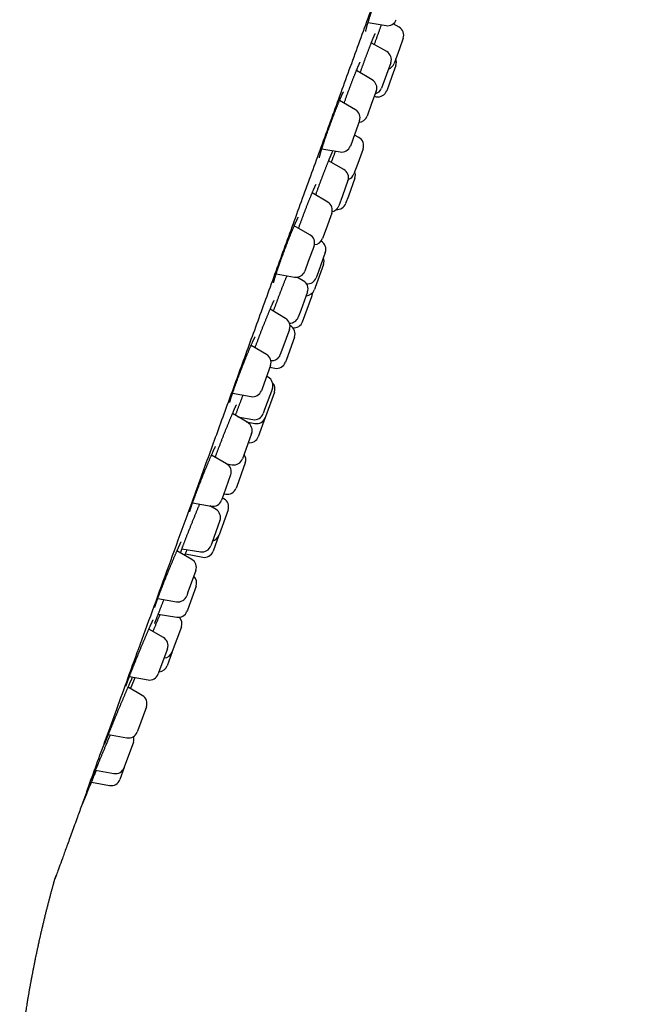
# Model space of a CAD drawing. Header units: millimetres. Extents: x 8 to 459, y 12 to 878.
# Tile 180 of 181: x 425 to 458, y 774 to 828. Entities that reach past the tile are written whole.
import ezdxf

# ---------------------------------------------------------------- set-up
doc = ezdxf.new("R2010")
doc.units = ezdxf.units.MM

msp = doc.modelspace()

# ---------------------------------------------------------------- linework, layer by layer
at = {"color": 7, "linetype": 'Continuous', "lineweight": 30}
for p, q in [((444.312, 827.791), (445.291, 827.618)), ((445.995, 827.536), (445.678, 827.711)), ((446.224, 826.927), (446.018, 826.36)), ((445.323, 826.203), (444.484, 826.673)), ((446.018, 826.36), (445.724, 825.554)), ((445.548, 825.595), (445.315, 824.956)), ((445.823, 825.445), (445.609, 824.856)), ((444.542, 824.661), (443.677, 825.178)), ((445.315, 824.956), (445.048, 824.223)), ((445.609, 824.856), (445.323, 824.072)), ((444.755, 824.061), (444.506, 823.375)), ((444.65, 823.773), (444.758, 823.752)), ((443.627, 823.046), (442.76, 823.547)), ((444.506, 823.375), (444.256, 822.688)), ((443.847, 822.442), (443.585, 821.723)), ((443.585, 821.723), (443.347, 821.07)), ((443.81, 821.531), (443.564, 821.666)), ((441.798, 820.923), (442.791, 820.748)), ((444.038, 820.922), (443.745, 820.116)), ((442.99, 819.794), (442.162, 820.258)), ((443.745, 820.116), (443.539, 819.549)), ((443.215, 819.187), (442.915, 818.361)), ((443.591, 819.313), (443.237, 818.341)), ((442.122, 818.012), (441.269, 818.521)), ((442.915, 818.361), (442.716, 817.814)), ((443.237, 818.341), (443.091, 817.94)), ((442.335, 817.412), (442.03, 816.573)), ((441.149, 816.238), (440.295, 816.732)), ((442.03, 816.573), (441.836, 816.039)), ((441.369, 815.634), (441.06, 814.786)), ((441.756, 815.888), (441.751, 815.891)), ((441.985, 815.279), (441.61, 814.25)), ((441.06, 814.786), (440.869, 814.262)), ((441.887, 814.631), (441.427, 813.367)), ((439.31, 814.117), (440.313, 813.94)), ((441.61, 814.25), (441.485, 813.906)), ((440.787, 813.742), (440.443, 813.935)), ((441.013, 813.135), (440.648, 812.132)), ((441.427, 813.367), (441.387, 813.258)), ((440.752, 811.513), (441.252, 812.885)), ((439.823, 811.696), (438.984, 812.197)), ((440.648, 812.132), (440.513, 811.762)), ((440.082, 811.288), (440.066, 811.297)), ((440.036, 811.096), (439.678, 810.112)), ((438.784, 809.739), (437.944, 810.224)), ((440.31, 810.679), (439.869, 809.467)), ((439.678, 810.112), (439.537, 809.723)), ((439.869, 809.467), (439.811, 809.306)), ((439.003, 809.135), (438.65, 808.163)), ((438.969, 809.041), (439.244, 808.987)), ((438.65, 808.163), (438.504, 807.762)), ((438.877, 808.494), (438.788, 808.544)), ((436.936, 807.619), (437.947, 807.441)), ((439.103, 807.887), (438.682, 806.732)), ((439.218, 807.677), (438.733, 806.345)), ((437.761, 806.03), (436.937, 806.522)), ((438.682, 806.732), (438.603, 806.514)), ((437.229, 806.348), (438.04, 806.194)), ((437.682, 806.077), (438.151, 805.984)), ((438.718, 806.304), (438.338, 805.261)), ((438.733, 806.345), (438.718, 806.304)), ((437.974, 805.43), (437.569, 804.316)), ((436.616, 803.782), (435.791, 804.258)), ((437.627, 803.833), (437.164, 802.56)), ((437.569, 804.316), (437.474, 804.057)), ((436.611, 803.785), (436.925, 803.734)), ((436.835, 803.178), (436.441, 802.094)), ((437.164, 802.56), (437.127, 802.461)), ((434.764, 801.663), (435.779, 801.484)), ((436.441, 802.094), (436.336, 801.806)), ((436.47, 801.881), (436.381, 801.931)), ((436.464, 802.159), (436.565, 802.14)), ((436.038, 801.299), (435.706, 801.497)), ((436.696, 801.274), (436.205, 799.927)), ((436.252, 800.698), (435.807, 799.475)), ((436.196, 799.901), (435.878, 799.027)), ((436.205, 799.927), (436.196, 799.901)), ((434.724, 798.584), (433.915, 799.051)), ((434.186, 799.167), (435.203, 799.003)), ((435.807, 799.475), (435.752, 799.325)), ((434.375, 798.884), (435.315, 798.707)), ((434.943, 797.98), (434.513, 796.797)), ((434.956, 797.138), (434.481, 795.833)), ((432.87, 796.465), (433.887, 796.286)), ((434.513, 796.797), (434.444, 796.608)), ((434.481, 795.833), (434.457, 795.765)), ((432.894, 795.606), (433.907, 795.443)), ((433.176, 794.333), (432.383, 794.79)), ((434.152, 794.928), (433.658, 793.573)), ((433.396, 793.729), (432.936, 792.465)), ((433.652, 793.555), (433.379, 792.806)), ((433.658, 793.573), (433.652, 793.555)), ((431.325, 792.213), (432.34, 792.035)), ((432.936, 792.465), (432.896, 792.356)), ((432.029, 791.181), (431.252, 791.63)), ((432.249, 790.577), (431.767, 789.253)), ((430.184, 789.061), (431.193, 788.883)), ((431.767, 789.253), (431.749, 789.204)), ((431.544, 788.639), (431.048, 787.279)), ((431.044, 787.267), (430.806, 786.613)), ((431.048, 787.279), (431.044, 787.267)), ((429.488, 787.121), (430.487, 786.945)), ((429.262, 786.465), (430.249, 786.291))]:
    msp.add_line(p, q, dxfattribs=at)
at = {"color": 7, "linetype": 'Continuous', "lineweight": 30, "flags": 128}
for points in [[(431.387, 791.552), (431.478, 791.771), (431.606, 792.081)], [(428.732, 785.206), (428.802, 785.371), (429.02, 785.887)]]:
    msp.add_lwpolyline(points, dxfattribs=at)
at = {"color": 7, "linetype": 'Continuous', "lineweight": 30}
for centre, start, end in [((445.378, 828.111), 260, 340), ((445.754, 827.098), 340, 61.1838), ((445.078, 825.766), 340, 60.7254), ((445.353, 825.616), 340, 22.2686), ((445.255, 825.725), 289.7918, 340), ((444.286, 824.232), 340, 59.1557), ((444.578, 824.394), 284.0558, 340), ((444.853, 824.243), 258.9814, 340), ((443.377, 822.613), 340, 60), ((443.786, 822.859), 273.5782, 340), ((443.569, 821.093), 340, 61.1838), ((442.877, 821.241), 260, 340), ((442.746, 819.358), 340, 60.7254), ((443.069, 819.72), 289.1959, 340), ((443.121, 819.484), 340, 22.2686), ((441.865, 817.583), 340, 59.1557), ((442.246, 817.985), 282.9587, 340), ((442.622, 818.111), 265.1502, 340), ((440.899, 815.805), 340, 60), ((441.366, 816.21), 272.8007, 340), ((441.515, 815.45), 340, 61.1838), ((441.417, 814.802), 340, 22.2686), ((440.4, 814.433), 260, 340), ((440.543, 813.306), 340, 60.7254), ((441.015, 814.077), 263.7267, 340), ((440.918, 813.429), 272.3337, 340), ((440.782, 813.056), 340, 3.3554), ((439.566, 811.267), 340, 59.1557), ((440.043, 811.933), 269.4275, 340), ((439.841, 810.85), 340, 61.1838), ((440.282, 811.684), 261.4623, 340), ((438.534, 809.306), 340, 60), ((439.067, 809.894), 265.2437, 340), ((439.341, 809.477), 258.8162, 340), ((438.633, 808.058), 340, 60.7254), ((438.748, 807.848), 340, 42.5449), ((438.034, 807.933), 260, 340), ((438.133, 806.685), 259.2746, 340), ((437.504, 805.601), 340, 59.1557), ((438.248, 806.475), 258.8162, 340), ((437.869, 805.432), 261.537, 340), ((437.005, 804.228), 260.8443, 340), ((437.157, 804.004), 340, 35.9442), ((436.366, 803.349), 340, 60), ((436.658, 802.632), 259.2746, 340), ((435.866, 801.977), 260, 340), ((436.226, 801.445), 340, 60.7254), ((435.782, 800.869), 340, 59.1557), ((435.726, 800.072), 284.0558, 340), ((435.282, 799.496), 260.8443, 340), ((435.408, 799.198), 259.2746, 340), ((434.474, 798.151), 340, 60), ((434.486, 797.309), 340, 46.4218), ((433.974, 796.779), 260, 340), ((433.987, 795.936), 260.8443, 340), ((433.682, 795.099), 340, 42.9988), ((432.926, 793.9), 340, 60), ((433.182, 793.726), 273.5782, 340), ((432.91, 792.977), 273.5782, 340), ((432.427, 792.527), 260, 340), ((431.779, 790.748), 340, 60), ((431.279, 789.375), 260, 340), ((431.074, 788.81), 340, 16.9551), ((430.574, 787.438), 260, 340), ((430.336, 786.784), 260, 340)]:
    msp.add_arc(centre, 0.5, start, end, dxfattribs=at)
for points, knots in [([(442.842, 823.98), (443.184, 824.92), (443.865, 826.791), (444.88, 829.578), (445.881, 832.329), (446.869, 835.044), (447.844, 837.722), (448.802, 840.353), (449.734, 842.916), (450.634, 845.387), (451.496, 847.755), (452.32, 850.021), (453.107, 852.183), (453.854, 854.233), (454.554, 856.158), (455.202, 857.937), (455.793, 859.562), (456.328, 861.033), (456.808, 862.35), (457.229, 863.508), (457.591, 864.501), (457.888, 865.317), (458.118, 865.951), (458.285, 866.408), (458.377, 866.662), (458.415, 866.765), (458.404, 866.735), (458.404, 866.735)], [0, 0, 0, 0, 0.0419669, 0.0835722, 0.1249949, 0.1664166, 0.2080188, 0.2499807, 0.29195, 0.3335568, 0.37498, 0.4164011, 0.4580018, 0.4999611, 0.5419305, 0.5835372, 0.6249604, 0.6663816, 0.7079822, 0.7499415, 0.7919109, 0.8335176, 0.8749409, 0.916362, 0.9579627, 0.999922, 1, 1, 1, 1]), ([(444.181, 827.298), (444.181, 827.298), (444.181, 827.298), (444.181, 827.299), (444.182, 827.304), (444.183, 827.312), (444.185, 827.324), (444.188, 827.339), (444.193, 827.359), (444.198, 827.383), (444.205, 827.41), (444.212, 827.442), (444.222, 827.477), (444.232, 827.515), (444.243, 827.556), (444.256, 827.601), (444.27, 827.649), (444.285, 827.699), (444.301, 827.753), (444.318, 827.809), (444.336, 827.867), (444.355, 827.929), (444.375, 827.992), (444.395, 828.057), (444.417, 828.124), (444.439, 828.193), (444.462, 828.264), (444.486, 828.336), (444.511, 828.409), (444.536, 828.484), (444.562, 828.56), (444.588, 828.637), (444.615, 828.715), (444.642, 828.794), (444.669, 828.873), (444.697, 828.952), (444.725, 829.032), (444.754, 829.112), (444.782, 829.192), (444.811, 829.271), (444.84, 829.351), (444.868, 829.429), (444.897, 829.507), (444.925, 829.584), (444.954, 829.661), (444.982, 829.736), (445.01, 829.81), (445.037, 829.883), (445.065, 829.954), (445.091, 830.024), (445.118, 830.092), (445.143, 830.158), (445.169, 830.222), (445.193, 830.283), (445.217, 830.343), (445.24, 830.4), (445.263, 830.454), (445.284, 830.506), (445.305, 830.556), (445.325, 830.602), (445.344, 830.646), (445.361, 830.686), (445.378, 830.723), (445.393, 830.756), (445.407, 830.786), (445.42, 830.812), (445.431, 830.835), (445.44, 830.853), (445.448, 830.867), (445.453, 830.876), (445.457, 830.883), (445.459, 830.886), (445.459, 830.886), (445.459, 830.886)], [0, 0, 0, 0, 0.000014, 0.008303, 0.017541, 0.027745, 0.038882, 0.050869, 0.063588, 0.076904, 0.090686, 0.104819, 0.1192, 0.133749, 0.148343, 0.16322, 0.178189, 0.193235, 0.208346, 0.223513, 0.23873, 0.253996, 0.269308, 0.2846, 0.299891, 0.315185, 0.330486, 0.345796, 0.361121, 0.376465, 0.391831, 0.407226, 0.422633, 0.437978, 0.453335, 0.46871, 0.484099, 0.499498, 0.514901, 0.530302, 0.545699, 0.561078, 0.576414, 0.591758, 0.607116, 0.622484, 0.637856, 0.653226, 0.668591, 0.683944, 0.699278, 0.714573, 0.729873, 0.745149, 0.760405, 0.775641, 0.790857, 0.806055, 0.821231, 0.836383, 0.851459, 0.866374, 0.881183, 0.895859, 0.910366, 0.924655, 0.938654, 0.95227, 0.964068, 0.975161, 0.985258, 0.994599, 1, 1, 1, 1]), ([(444.648, 826.581), (444.649, 826.582), (444.658, 826.609), (444.678, 826.664), (444.707, 826.744), (444.735, 826.823), (444.764, 826.903), (444.79, 826.973), (444.811, 827.031), (444.831, 827.088), (444.855, 827.153), (444.884, 827.23), (444.911, 827.306), (444.939, 827.381), (444.966, 827.455), (444.993, 827.527), (445.019, 827.596), (445.035, 827.641), (445.043, 827.662)], [0, 0, 0, 0, 0.002663, 0.073359, 0.144074, 0.214836, 0.285669, 0.356607, 0.402678, 0.44, 0.51074, 0.58135, 0.651904, 0.722435, 0.792973, 0.863549, 0.934181, 1, 1, 1, 1]), ([(443.882, 825.056), (443.882, 825.057), (443.892, 825.085), (443.912, 825.139), (443.94, 825.219), (443.969, 825.299), (443.997, 825.379), (444.023, 825.449), (444.044, 825.507), (444.065, 825.565), (444.089, 825.631), (444.118, 825.71), (444.147, 825.788), (444.176, 825.865), (444.204, 825.941), (444.232, 826.017), (444.26, 826.091), (444.287, 826.164), (444.314, 826.235), (444.341, 826.305), (444.367, 826.372), (444.392, 826.438), (444.417, 826.503), (444.441, 826.565), (444.465, 826.625), (444.487, 826.682), (444.509, 826.737), (444.53, 826.789), (444.55, 826.838), (444.569, 826.885), (444.587, 826.928), (444.604, 826.969), (444.62, 827.007), (444.635, 827.042), (444.648, 827.073), (444.661, 827.1), (444.671, 827.124), (444.681, 827.143), (444.688, 827.158), (444.693, 827.169), (444.697, 827.176), (444.699, 827.18), (444.699, 827.18), (444.699, 827.18)], [0, 0, 0, 0, 0.001645, 0.02852, 0.055404, 0.082307, 0.109239, 0.136212, 0.153629, 0.16782, 0.19472, 0.221572, 0.248403, 0.275227, 0.302054, 0.328896, 0.35576, 0.382657, 0.409595, 0.436402, 0.463122, 0.489925, 0.516782, 0.543662, 0.570522, 0.597325, 0.624035, 0.650615, 0.677059, 0.703384, 0.729845, 0.75633, 0.782739, 0.808976, 0.834933, 0.860474, 0.885433, 0.909608, 0.933066, 0.953158, 0.971709, 0.988462, 1, 1, 1, 1]), ([(443.009, 823.403), (443.017, 823.425), (443.034, 823.473), (443.061, 823.548), (443.089, 823.627), (443.117, 823.707), (443.146, 823.787), (443.175, 823.866), (443.204, 823.946), (443.233, 824.025), (443.262, 824.104), (443.292, 824.182), (443.321, 824.26), (443.35, 824.338), (443.378, 824.414), (443.407, 824.489), (443.435, 824.563), (443.463, 824.635), (443.49, 824.706), (443.517, 824.776), (443.543, 824.843), (443.569, 824.909), (443.595, 824.973), (443.619, 825.034), (443.643, 825.094), (443.666, 825.151), (443.689, 825.205), (443.71, 825.257), (443.731, 825.306), (443.75, 825.352), (443.769, 825.396), (443.786, 825.436), (443.802, 825.473), (443.818, 825.506), (443.831, 825.536), (443.844, 825.563), (443.855, 825.585), (443.864, 825.604), (443.872, 825.618), (443.877, 825.628), (443.88, 825.634), (443.882, 825.637), (443.882, 825.637), (443.882, 825.637)], [0, 0, 0, 0, 0.022314, 0.04828, 0.074262, 0.10025, 0.126235, 0.152212, 0.178125, 0.204011, 0.229927, 0.255868, 0.281826, 0.307794, 0.333761, 0.35972, 0.385663, 0.411557, 0.437456, 0.463337, 0.489197, 0.51504, 0.540875, 0.566706, 0.592539, 0.618379, 0.644206, 0.669858, 0.695413, 0.720889, 0.746273, 0.771545, 0.796677, 0.821628, 0.846339, 0.87073, 0.894282, 0.917447, 0.939843, 0.958691, 0.97605, 0.991756, 1, 1, 1, 1]), ([(429.004, 785.961), (429.157, 786.379), (429.462, 787.218), (429.986, 788.658), (430.555, 790.221), (431.171, 791.914), (431.844, 793.762), (432.574, 795.767), (433.362, 797.932), (434.191, 800.212), (435.058, 802.592), (435.956, 805.061), (436.883, 807.607), (437.835, 810.223), (438.811, 812.903), (439.805, 815.634), (440.811, 818.4), (441.825, 821.186), (442.503, 823.049), (442.842, 823.98)], [0, 0, 0, 0, 0.056574, 0.113415, 0.17016, 0.226689, 0.283221, 0.342868, 0.402514, 0.462416, 0.522329, 0.581975, 0.64161, 0.701258, 0.760904, 0.820805, 0.880718, 0.940364, 1, 1, 1, 1]), ([(441.664, 820.434), (441.664, 820.434), (441.664, 820.434), (441.664, 820.437), (441.665, 820.443), (441.667, 820.453), (441.67, 820.467), (441.673, 820.485), (441.678, 820.507), (441.685, 820.533), (441.692, 820.562), (441.701, 820.595), (441.711, 820.632), (441.722, 820.672), (441.735, 820.715), (441.749, 820.762), (441.764, 820.811), (441.78, 820.864), (441.797, 820.918), (441.815, 820.976), (441.834, 821.035), (441.854, 821.097), (441.875, 821.161), (441.897, 821.227), (441.919, 821.295), (441.943, 821.365), (441.967, 821.436), (441.992, 821.509), (442.017, 821.583), (442.044, 821.659), (442.07, 821.735), (442.098, 821.812), (442.125, 821.89), (442.153, 821.969), (442.182, 822.048), (442.211, 822.127), (442.24, 822.207), (442.269, 822.286), (442.298, 822.366), (442.327, 822.445), (442.357, 822.523), (442.386, 822.602), (442.415, 822.679), (442.445, 822.756), (442.474, 822.831), (442.502, 822.905), (442.531, 822.979), (442.559, 823.05), (442.586, 823.12), (442.613, 823.188), (442.64, 823.255), (442.666, 823.32), (442.692, 823.382), (442.716, 823.442), (442.741, 823.501), (442.764, 823.556), (442.786, 823.609), (442.808, 823.659), (442.828, 823.706), (442.848, 823.751), (442.866, 823.792), (442.884, 823.83), (442.9, 823.865), (442.915, 823.896), (442.929, 823.924), (442.941, 823.948), (442.951, 823.968), (442.96, 823.984), (442.966, 823.995), (442.971, 824.003), (442.973, 824.007), (442.974, 824.009), (442.974, 824.008), (442.974, 824.008)], [0, 0, 0, 0, 0.004518, 0.013455, 0.023332, 0.034125, 0.045762, 0.058127, 0.071004, 0.084537, 0.098459, 0.112689, 0.127159, 0.141817, 0.156625, 0.171557, 0.186592, 0.201714, 0.216842, 0.232011, 0.247202, 0.262414, 0.27765, 0.292911, 0.308201, 0.323522, 0.338878, 0.354249, 0.369565, 0.384898, 0.400253, 0.415626, 0.431011, 0.446403, 0.461798, 0.477189, 0.492564, 0.507898, 0.523246, 0.53861, 0.553986, 0.569371, 0.584758, 0.600143, 0.615522, 0.630886, 0.646214, 0.661558, 0.676888, 0.692208, 0.707521, 0.722831, 0.738141, 0.753454, 0.768773, 0.784033, 0.799203, 0.814332, 0.829414, 0.844442, 0.859404, 0.874283, 0.889056, 0.903691, 0.918136, 0.932146, 0.945931, 0.959294, 0.97069, 0.98129, 0.990993, 0.999757, 1, 1, 1, 1]), ([(441.46, 818.407), (441.464, 818.416), (441.476, 818.451), (441.498, 818.512), (441.522, 818.577), (441.546, 818.643), (441.57, 818.709), (441.599, 818.788), (441.628, 818.867), (441.657, 818.947), (441.687, 819.026), (441.717, 819.105), (441.746, 819.185), (441.776, 819.263), (441.805, 819.342), (441.835, 819.419), (441.864, 819.495), (441.893, 819.571), (441.921, 819.645), (441.95, 819.719), (441.977, 819.791), (442.005, 819.861), (442.032, 819.93), (442.058, 819.996), (442.083, 820.061), (442.108, 820.123), (442.132, 820.184), (442.156, 820.242), (442.179, 820.298), (442.201, 820.352), (442.221, 820.403), (442.241, 820.451), (442.26, 820.495), (442.278, 820.537), (442.294, 820.576), (442.31, 820.611), (442.324, 820.644), (442.338, 820.673), (442.349, 820.699), (442.359, 820.72), (442.368, 820.737), (442.374, 820.75), (442.379, 820.759), (442.381, 820.764), (442.383, 820.766), (442.382, 820.765), (442.382, 820.765)], [0, 0, 0, 0, 0.0090629, 0.0339285, 0.0585591, 0.071657, 0.0964853, 0.1212725, 0.1460446, 0.1708132, 0.1955893, 0.2203818, 0.2451995, 0.2700524, 0.2949481, 0.319746, 0.3444522, 0.3692442, 0.3940969, 0.4189834, 0.4438723, 0.4687284, 0.4935225, 0.5182265, 0.5428441, 0.5673779, 0.5920672, 0.6168478, 0.6416702, 0.6664704, 0.6911852, 0.7157566, 0.7401246, 0.7642529, 0.7883325, 0.8124773, 0.8365495, 0.8604389, 0.8840077, 0.9070801, 0.929429, 0.9483877, 0.965869, 0.9820997, 0.9965646, 1, 1, 1, 1]), ([(442.315, 820.173), (442.315, 820.174), (442.325, 820.2), (442.344, 820.253), (442.368, 820.319), (442.387, 820.373), (442.407, 820.428), (442.432, 820.494), (442.461, 820.574), (442.49, 820.653), (442.517, 820.726), (442.534, 820.772), (442.541, 820.792)], [0, 0, 0, 0, 0.004102, 0.13163, 0.259374, 0.328963, 0.396181, 0.523607, 0.650817, 0.777944, 0.905049, 1, 1, 1, 1]), ([(440.53, 816.596), (440.535, 816.61), (440.549, 816.65), (440.572, 816.715), (440.601, 816.792), (440.629, 816.87), (440.658, 816.949), (440.687, 817.027), (440.716, 817.107), (440.746, 817.186), (440.775, 817.266), (440.805, 817.345), (440.835, 817.424), (440.865, 817.502), (440.895, 817.58), (440.924, 817.657), (440.954, 817.734), (440.983, 817.809), (441.012, 817.883), (441.041, 817.956), (441.069, 818.027), (441.096, 818.097), (441.124, 818.165), (441.15, 818.232), (441.176, 818.296), (441.202, 818.358), (441.226, 818.418), (441.25, 818.476), (441.273, 818.531), (441.295, 818.583), (441.317, 818.633), (441.337, 818.681), (441.356, 818.725), (441.374, 818.766), (441.391, 818.804), (441.407, 818.839), (441.422, 818.87), (441.435, 818.898), (441.447, 818.922), (441.457, 818.943), (441.465, 818.958), (441.471, 818.97), (441.476, 818.977), (441.478, 818.981), (441.479, 818.982), (441.479, 818.982)], [0, 0, 0, 0, 0.013931, 0.038584, 0.063235, 0.087834, 0.112402, 0.137003, 0.161632, 0.186283, 0.210948, 0.235619, 0.260288, 0.284948, 0.309572, 0.334185, 0.358807, 0.383416, 0.40802, 0.432626, 0.457241, 0.481873, 0.506528, 0.531195, 0.555741, 0.58023, 0.60469, 0.629125, 0.653534, 0.677914, 0.702263, 0.726571, 0.750826, 0.774797, 0.79869, 0.822499, 0.846143, 0.869519, 0.892494, 0.914895, 0.936504, 0.954684, 0.971163, 0.986601, 1, 1, 1, 1]), ([(439.169, 813.628), (439.169, 813.628), (439.169, 813.628), (439.17, 813.633), (439.171, 813.64), (439.173, 813.651), (439.177, 813.666), (439.181, 813.685), (439.187, 813.708), (439.194, 813.735), (439.202, 813.765), (439.211, 813.799), (439.222, 813.837), (439.234, 813.878), (439.248, 813.922), (439.262, 813.969), (439.278, 814.019), (439.295, 814.071), (439.313, 814.127), (439.331, 814.184), (439.351, 814.244), (439.372, 814.307), (439.394, 814.371), (439.417, 814.438), (439.441, 814.506), (439.465, 814.576), (439.49, 814.647), (439.516, 814.72), (439.542, 814.795), (439.569, 814.87), (439.597, 814.946), (439.625, 815.024), (439.654, 815.102), (439.682, 815.18), (439.712, 815.259), (439.741, 815.338), (439.771, 815.417), (439.801, 815.496), (439.831, 815.576), (439.861, 815.654), (439.891, 815.733), (439.921, 815.81), (439.951, 815.887), (439.981, 815.963), (440.01, 816.038), (440.04, 816.112), (440.069, 816.185), (440.097, 816.256), (440.125, 816.325), (440.153, 816.393), (440.18, 816.459), (440.207, 816.523), (440.232, 816.585), (440.257, 816.644), (440.282, 816.701), (440.305, 816.756), (440.328, 816.808), (440.35, 816.857), (440.37, 816.904), (440.39, 816.947), (440.409, 816.988), (440.426, 817.025), (440.442, 817.059), (440.457, 817.089), (440.471, 817.116), (440.483, 817.14), (440.492, 817.158), (440.5, 817.173), (440.506, 817.183), (440.51, 817.19), (440.513, 817.194), (440.513, 817.194), (440.513, 817.194)], [0, 0, 0, 0, 0.006931, 0.016091, 0.02619, 0.037198, 0.049036, 0.061595, 0.074756, 0.088401, 0.102432, 0.116767, 0.131343, 0.146051, 0.160894, 0.175821, 0.190819, 0.205878, 0.220992, 0.236156, 0.251371, 0.266634, 0.281934, 0.297199, 0.312474, 0.32778, 0.343111, 0.358461, 0.373824, 0.389195, 0.404569, 0.419937, 0.435263, 0.450595, 0.465946, 0.481314, 0.496694, 0.512082, 0.527472, 0.542859, 0.558239, 0.573584, 0.588951, 0.604307, 0.619656, 0.635004, 0.650355, 0.665712, 0.681081, 0.696465, 0.711831, 0.727115, 0.742378, 0.757622, 0.772849, 0.788057, 0.803243, 0.818403, 0.83353, 0.848612, 0.863476, 0.878326, 0.893098, 0.907737, 0.922173, 0.936316, 0.950055, 0.961913, 0.97302, 0.98317, 0.992708, 1, 1, 1, 1]), ([(439.161, 812.091), (439.17, 812.115), (439.187, 812.162), (439.214, 812.235), (439.241, 812.31), (439.269, 812.385), (439.298, 812.462), (439.327, 812.539), (439.356, 812.618), (439.386, 812.696), (439.416, 812.776), (439.446, 812.855), (439.476, 812.934), (439.506, 813.013), (439.536, 813.093), (439.567, 813.172), (439.597, 813.25), (439.627, 813.328), (439.657, 813.405), (439.686, 813.481), (439.715, 813.555), (439.744, 813.628), (439.773, 813.7), (439.801, 813.771), (439.828, 813.841), (439.856, 813.909), (439.879, 813.966), (439.892, 814), (439.898, 814.013)], [0, 0, 0, 0, 0.03826, 0.077248, 0.116219, 0.155191, 0.194182, 0.233202, 0.272268, 0.311395, 0.350595, 0.389668, 0.428579, 0.467633, 0.50679, 0.54601, 0.585248, 0.624446, 0.663561, 0.702549, 0.741421, 0.78017, 0.819166, 0.858332, 0.897598, 0.936884, 0.97609, 1, 1, 1, 1]), ([(438.164, 810.097), (438.165, 810.099), (438.174, 810.126), (438.193, 810.177), (438.22, 810.251), (438.248, 810.326), (438.276, 810.403), (438.305, 810.48), (438.334, 810.558), (438.364, 810.636), (438.394, 810.715), (438.424, 810.794), (438.454, 810.873), (438.485, 810.952), (438.515, 811.031), (438.546, 811.11), (438.576, 811.188), (438.606, 811.266), (438.637, 811.343), (438.667, 811.419), (438.697, 811.494), (438.726, 811.568), (438.755, 811.641), (438.784, 811.712), (438.812, 811.781), (438.839, 811.849), (438.867, 811.915), (438.893, 811.979), (438.919, 812.041), (438.944, 812.101), (438.968, 812.158), (438.991, 812.213), (439.014, 812.265), (439.035, 812.315), (439.056, 812.362), (439.075, 812.406), (439.094, 812.447), (439.111, 812.485), (439.127, 812.52), (439.141, 812.551), (439.154, 812.579), (439.166, 812.602), (439.176, 812.623), (439.185, 812.639), (439.191, 812.65), (439.195, 812.658), (439.198, 812.662), (439.199, 812.664), (439.198, 812.663), (439.198, 812.663)], [0, 0, 0, 0, 0.002618, 0.025658, 0.048705, 0.071788, 0.0949, 0.118034, 0.141183, 0.16434, 0.187496, 0.210646, 0.233745, 0.256883, 0.280009, 0.303129, 0.326252, 0.349385, 0.372533, 0.395705, 0.418909, 0.442096, 0.465179, 0.488245, 0.511301, 0.534353, 0.557403, 0.580454, 0.603508, 0.626566, 0.649622, 0.672465, 0.695333, 0.718239, 0.74114, 0.763985, 0.786726, 0.809305, 0.831657, 0.853705, 0.875317, 0.89682, 0.917949, 0.938482, 0.955969, 0.972144, 0.986808, 0.999871, 1, 1, 1, 1]), ([(436.788, 807.128), (436.788, 807.128), (436.788, 807.128), (436.789, 807.132), (436.79, 807.139), (436.792, 807.15), (436.796, 807.165), (436.8, 807.184), (436.806, 807.207), (436.814, 807.233), (436.822, 807.263), (436.832, 807.297), (436.844, 807.334), (436.856, 807.375), (436.87, 807.419), (436.885, 807.465), (436.901, 807.515), (436.919, 807.567), (436.937, 807.622), (436.957, 807.68), (436.977, 807.739), (436.999, 807.801), (437.021, 807.865), (437.045, 807.932), (437.069, 808), (437.094, 808.069), (437.12, 808.141), (437.146, 808.213), (437.173, 808.287), (437.201, 808.362), (437.229, 808.438), (437.258, 808.515), (437.287, 808.592), (437.317, 808.671), (437.347, 808.749), (437.377, 808.828), (437.408, 808.907), (437.438, 808.986), (437.469, 809.065), (437.5, 809.144), (437.53, 809.222), (437.561, 809.299), (437.592, 809.376), (437.622, 809.452), (437.652, 809.527), (437.682, 809.601), (437.712, 809.674), (437.741, 809.745), (437.77, 809.814), (437.798, 809.882), (437.825, 809.948), (437.852, 810.012), (437.879, 810.073), (437.904, 810.133), (437.929, 810.191), (437.953, 810.245), (437.976, 810.297), (437.998, 810.347), (438.019, 810.394), (438.039, 810.438), (438.058, 810.479), (438.076, 810.517), (438.093, 810.551), (438.108, 810.582), (438.121, 810.609), (438.133, 810.633), (438.144, 810.652), (438.152, 810.668), (438.159, 810.679), (438.163, 810.686), (438.166, 810.69), (438.166, 810.691), (438.166, 810.691)], [0, 0, 0, 0, 0.0065901, 0.0156557, 0.0256873, 0.0366553, 0.0484812, 0.0610534, 0.0742115, 0.0878362, 0.1018352, 0.116103, 0.1305803, 0.1452232, 0.1599999, 0.1748882, 0.1898725, 0.2049418, 0.2200575, 0.2351492, 0.250293, 0.2654793, 0.2806997, 0.2959465, 0.3112125, 0.3264916, 0.3417778, 0.3570484, 0.3722887, 0.3875521, 0.4028377, 0.418141, 0.4334578, 0.4487833, 0.4641117, 0.4794386, 0.4947532, 0.5100408, 0.5253528, 0.5406586, 0.5559631, 0.5712711, 0.5865872, 0.6019151, 0.6172599, 0.632624, 0.6479379, 0.6632066, 0.6784661, 0.6937192, 0.7089679, 0.7242136, 0.7394571, 0.7546987, 0.7699379, 0.785159, 0.8001989, 0.8153077, 0.8304185, 0.845496, 0.8605056, 0.8754078, 0.8901562, 0.9046953, 0.9189622, 0.9329395, 0.9467222, 0.960103, 0.9714962, 0.9820643, 0.9916977, 1, 1, 1, 1]), ([(437.099, 806.425), (437.105, 806.442), (437.118, 806.479), (437.14, 806.538), (437.164, 806.602), (437.188, 806.668), (437.214, 806.736), (437.24, 806.806), (437.267, 806.877), (437.294, 806.95), (437.322, 807.024), (437.351, 807.099), (437.38, 807.175), (437.409, 807.252), (437.439, 807.33), (437.469, 807.409), (437.493, 807.471), (437.507, 807.508), (437.511, 807.517)], [0, 0, 0, 0, 0.055008, 0.120485, 0.185962, 0.251464, 0.31701, 0.382622, 0.448325, 0.514143, 0.580095, 0.645886, 0.711366, 0.777099, 0.843017, 0.909052, 0.975132, 1, 1, 1, 1]), ([(435.996, 804.14), (435.996, 804.142), (436.004, 804.164), (436.021, 804.21), (436.046, 804.277), (436.072, 804.346), (436.099, 804.417), (436.126, 804.49), (436.154, 804.563), (436.182, 804.638), (436.211, 804.714), (436.24, 804.79), (436.27, 804.868), (436.3, 804.946), (436.331, 805.024), (436.361, 805.103), (436.392, 805.182), (436.423, 805.261), (436.454, 805.34), (436.486, 805.419), (436.517, 805.498), (436.548, 805.575), (436.578, 805.652), (436.609, 805.728), (436.639, 805.803), (436.669, 805.877), (436.699, 805.95), (436.728, 806.021), (436.757, 806.091), (436.785, 806.16), (436.812, 806.226), (436.839, 806.29), (436.865, 806.353), (436.891, 806.413), (436.916, 806.472), (436.94, 806.528), (436.963, 806.581), (436.984, 806.631), (437.005, 806.679), (437.025, 806.724), (437.044, 806.766), (437.061, 806.805), (437.078, 806.841), (437.093, 806.873), (437.107, 806.903), (437.119, 806.928), (437.13, 806.95), (437.139, 806.968), (437.146, 806.981), (437.151, 806.99), (437.154, 806.995), (437.155, 806.997), (437.155, 806.997), (437.155, 806.997)], [0, 0, 0, 0, 0.001355, 0.022241, 0.043167, 0.064126, 0.085112, 0.106117, 0.127134, 0.148155, 0.169173, 0.190145, 0.21116, 0.232166, 0.253171, 0.27418, 0.295202, 0.316241, 0.337304, 0.3584, 0.37948, 0.400475, 0.421461, 0.442444, 0.463429, 0.484421, 0.505423, 0.526437, 0.547468, 0.568509, 0.589386, 0.610293, 0.631262, 0.652266, 0.673274, 0.694248, 0.715158, 0.735969, 0.756651, 0.777188, 0.797773, 0.818397, 0.838977, 0.859433, 0.87967, 0.899575, 0.919001, 0.937762, 0.955639, 0.970727, 0.984524, 0.996875, 1, 1, 1, 1]), ([(437.279, 806.317), (437.282, 806.323), (437.284, 806.329), (437.286, 806.336), (437.287, 806.337)], [0, 0, 0, 0, 0.868568, 1, 1, 1, 1]), ([(434.606, 801.168), (434.606, 801.168), (434.606, 801.167), (434.606, 801.17), (434.607, 801.176), (434.61, 801.186), (434.613, 801.2), (434.617, 801.217), (434.623, 801.238), (434.631, 801.263), (434.639, 801.292), (434.649, 801.325), (434.661, 801.361), (434.674, 801.4), (434.688, 801.442), (434.703, 801.488), (434.719, 801.536), (434.737, 801.587), (434.756, 801.641), (434.775, 801.697), (434.796, 801.756), (434.818, 801.817), (434.841, 801.88), (434.865, 801.945), (434.89, 802.012), (434.915, 802.081), (434.941, 802.151), (434.968, 802.223), (434.996, 802.296), (435.024, 802.371), (435.053, 802.446), (435.082, 802.523), (435.112, 802.6), (435.142, 802.677), (435.173, 802.756), (435.203, 802.834), (435.234, 802.913), (435.266, 802.992), (435.297, 803.071), (435.328, 803.149), (435.36, 803.228), (435.391, 803.306), (435.422, 803.383), (435.453, 803.459), (435.484, 803.534), (435.515, 803.608), (435.545, 803.681), (435.575, 803.752), (435.604, 803.822), (435.633, 803.891), (435.661, 803.958), (435.689, 804.022), (435.715, 804.085), (435.742, 804.145), (435.767, 804.204), (435.792, 804.26), (435.815, 804.314), (435.838, 804.365), (435.86, 804.413), (435.881, 804.458), (435.9, 804.5), (435.918, 804.539), (435.935, 804.575), (435.951, 804.608), (435.966, 804.637), (435.979, 804.663), (435.991, 804.685), (436, 804.703), (436.007, 804.716), (436.012, 804.725), (436.016, 804.731), (436.018, 804.733), (436.017, 804.733), (436.017, 804.733)], [0, 0, 0, 0, 0.003878, 0.012617, 0.022333, 0.033012, 0.044576, 0.056912, 0.069887, 0.083374, 0.097261, 0.11146, 0.125905, 0.140543, 0.155314, 0.170122, 0.185028, 0.200013, 0.215058, 0.23015, 0.245279, 0.260433, 0.275606, 0.290769, 0.305912, 0.321085, 0.336285, 0.351506, 0.366745, 0.381995, 0.397252, 0.41251, 0.427756, 0.442981, 0.458231, 0.473477, 0.488725, 0.503979, 0.519243, 0.534522, 0.54982, 0.565138, 0.580407, 0.59564, 0.610868, 0.626096, 0.641325, 0.656558, 0.671798, 0.687046, 0.702303, 0.717516, 0.73264, 0.747814, 0.763019, 0.778232, 0.793424, 0.80857, 0.823642, 0.838612, 0.853461, 0.868226, 0.883017, 0.89775, 0.912358, 0.926755, 0.940837, 0.954471, 0.966083, 0.97685, 0.986856, 0.995984, 1, 1, 1, 1]), ([(434.104, 798.942), (434.108, 798.953), (434.117, 798.979), (434.133, 799.022), (434.151, 799.072), (434.17, 799.124), (434.19, 799.179), (434.212, 799.237), (434.234, 799.296), (434.258, 799.358), (434.282, 799.423), (434.307, 799.489), (434.333, 799.556), (434.36, 799.626), (434.387, 799.697), (434.415, 799.769), (434.444, 799.843), (434.473, 799.918), (434.503, 799.993), (434.533, 800.07), (434.563, 800.148), (434.594, 800.226), (434.625, 800.305), (434.657, 800.383), (434.688, 800.462), (434.72, 800.541), (434.751, 800.62), (434.783, 800.698), (434.814, 800.776), (434.846, 800.854), (434.877, 800.93), (434.908, 801.006), (434.938, 801.081), (434.969, 801.155), (434.998, 801.227), (435.028, 801.299), (435.057, 801.368), (435.085, 801.437), (435.113, 801.503), (435.135, 801.556), (435.148, 801.586), (435.151, 801.595)], [0, 0, 0, 0, 0.019074, 0.044937, 0.070829, 0.096728, 0.12271, 0.14876, 0.174864, 0.201011, 0.227189, 0.253387, 0.279595, 0.305785, 0.331947, 0.358157, 0.384366, 0.410579, 0.436807, 0.463055, 0.489331, 0.515647, 0.541997, 0.568262, 0.594477, 0.620689, 0.646905, 0.673129, 0.699369, 0.725626, 0.751907, 0.778216, 0.804469, 0.830575, 0.856785, 0.883068, 0.909394, 0.935725, 0.962021, 0.988245, 1, 1, 1, 1]), ([(432.701, 795.962), (432.701, 795.962), (432.701, 795.963), (432.702, 795.967), (432.704, 795.975), (432.707, 795.986), (432.711, 796.001), (432.717, 796.02), (432.724, 796.043), (432.732, 796.07), (432.742, 796.1), (432.753, 796.134), (432.766, 796.171), (432.78, 796.212), (432.795, 796.255), (432.811, 796.302), (432.829, 796.351), (432.848, 796.403), (432.868, 796.457), (432.888, 796.514), (432.91, 796.574), (432.933, 796.635), (432.957, 796.699), (432.982, 796.764), (433.008, 796.832), (433.034, 796.901), (433.061, 796.972), (433.089, 797.044), (433.118, 797.117), (433.147, 797.192), (433.177, 797.267), (433.207, 797.344), (433.237, 797.421), (433.268, 797.499), (433.299, 797.577), (433.331, 797.656), (433.363, 797.735), (433.395, 797.813), (433.427, 797.892), (433.458, 797.97), (433.49, 798.048), (433.522, 798.125), (433.554, 798.202), (433.585, 798.278), (433.616, 798.353), (433.647, 798.427), (433.678, 798.499), (433.707, 798.57), (433.737, 798.639), (433.766, 798.707), (433.794, 798.774), (433.822, 798.838), (433.849, 798.901), (433.875, 798.961), (433.9, 799.018), (433.925, 799.073), (433.948, 799.126), (433.971, 799.176), (433.992, 799.224), (434.013, 799.268), (434.032, 799.31), (434.05, 799.349), (434.067, 799.385), (434.083, 799.417), (434.096, 799.445), (434.109, 799.47), (434.12, 799.491), (434.129, 799.508), (434.136, 799.521), (434.141, 799.53), (434.144, 799.535), (434.145, 799.538), (434.145, 799.537), (434.145, 799.537)], [0, 0, 0, 0, 0.0074454, 0.0164938, 0.0265813, 0.0376575, 0.0496155, 0.0623159, 0.0756113, 0.0893688, 0.103382, 0.1176633, 0.1321456, 0.1467796, 0.1615277, 0.1763616, 0.1912591, 0.2062033, 0.2211681, 0.2361208, 0.2511123, 0.2661417, 0.281202, 0.2962868, 0.3113899, 0.3265055, 0.341628, 0.3567475, 0.3718355, 0.3869602, 0.4020825, 0.4172071, 0.4323387, 0.4474808, 0.462638, 0.4778158, 0.4930189, 0.5081889, 0.5233152, 0.5384388, 0.5535633, 0.5686921, 0.5838279, 0.5989727, 0.6141287, 0.6292984, 0.6444731, 0.6595343, 0.6746329, 0.6897758, 0.7049446, 0.7201178, 0.7352694, 0.7503782, 0.7654229, 0.7803899, 0.7952986, 0.8102568, 0.8252635, 0.8402822, 0.8552604, 0.8701526, 0.8849078, 0.8994677, 0.9137648, 0.9278064, 0.9417294, 0.9553363, 0.9670992, 0.978064, 0.9880699, 0.9970197, 1, 1, 1, 1]), ([(434.343, 798.804), (434.357, 798.839), (434.386, 798.912), (434.429, 799.019), (434.458, 799.092), (434.47, 799.121)], [0, 0, 0, 0, 0.36136, 0.747251, 1, 1, 1, 1]), ([(432.706, 795.094), (432.706, 795.094), (432.706, 795.093), (432.706, 795.096), (432.708, 795.101), (432.711, 795.11), (432.715, 795.123), (432.72, 795.139), (432.727, 795.159), (432.736, 795.183), (432.746, 795.211), (432.757, 795.242), (432.77, 795.277), (432.784, 795.315), (432.799, 795.355), (432.815, 795.399), (432.833, 795.446), (432.852, 795.495), (432.872, 795.547), (432.893, 795.602), (432.915, 795.659), (432.938, 795.718), (432.962, 795.78), (432.986, 795.843), (433.012, 795.909), (433.038, 795.976), (433.066, 796.045), (433.093, 796.115), (433.122, 796.188), (433.151, 796.261), (433.18, 796.334), (433.2, 796.382), (433.209, 796.406)], [0, 0, 0, 0, 0.006423, 0.026673, 0.050023, 0.07638, 0.105389, 0.136536, 0.169286, 0.20318, 0.237867, 0.2731, 0.308634, 0.34439, 0.380392, 0.416581, 0.452913, 0.489351, 0.525867, 0.562438, 0.599044, 0.635636, 0.672212, 0.708861, 0.745515, 0.782183, 0.818875, 0.855601, 0.892371, 0.929201, 0.966076, 1, 1, 1, 1]), ([(431.142, 791.7), (431.142, 791.7), (431.142, 791.699), (431.143, 791.701), (431.144, 791.706), (431.146, 791.714), (431.149, 791.725), (431.154, 791.741), (431.16, 791.76), (431.168, 791.783), (431.177, 791.81), (431.188, 791.84), (431.2, 791.874), (431.213, 791.912), (431.228, 791.952), (431.244, 791.995), (431.261, 792.042), (431.279, 792.091), (431.298, 792.142), (431.319, 792.197), (431.341, 792.254), (431.364, 792.313), (431.387, 792.374), (431.412, 792.437), (431.437, 792.503), (431.464, 792.57), (431.491, 792.639), (431.519, 792.709), (431.547, 792.781), (431.576, 792.854), (431.606, 792.929), (431.636, 793.004), (431.667, 793.081), (431.698, 793.158), (431.73, 793.235), (431.762, 793.314), (431.794, 793.392), (431.826, 793.47), (431.858, 793.549), (431.89, 793.628), (431.923, 793.706), (431.955, 793.784), (431.987, 793.861), (432.019, 793.938), (432.051, 794.014), (432.082, 794.089), (432.113, 794.163), (432.144, 794.235), (432.175, 794.307), (432.204, 794.377), (432.234, 794.445), (432.262, 794.511), (432.29, 794.575), (432.317, 794.638), (432.343, 794.698), (432.368, 794.756), (432.393, 794.812), (432.417, 794.866), (432.439, 794.917), (432.461, 794.965), (432.481, 795.01), (432.501, 795.052), (432.519, 795.091), (432.535, 795.127), (432.551, 795.16), (432.565, 795.19), (432.578, 795.217), (432.589, 795.239), (432.599, 795.258), (432.606, 795.271), (432.611, 795.281), (432.615, 795.287), (432.616, 795.291), (432.616, 795.291), (432.616, 795.291)], [0, 0, 0, 0, 0.0004439, 0.0084767, 0.0176238, 0.02781, 0.0390372, 0.0511595, 0.0640064, 0.0774103, 0.0912281, 0.1053475, 0.1196848, 0.1341789, 0.1487848, 0.1634389, 0.178142, 0.1929146, 0.2077427, 0.2226145, 0.2375202, 0.2524511, 0.2673996, 0.2823592, 0.2973065, 0.3122556, 0.3272272, 0.342201, 0.3571811, 0.372171, 0.3871749, 0.4021976, 0.4172443, 0.4323057, 0.4473123, 0.4623021, 0.4772922, 0.4922863, 0.5072874, 0.5222976, 0.5373195, 0.5523557, 0.5674076, 0.5823973, 0.5973439, 0.6123486, 0.6273945, 0.6424635, 0.6575348, 0.6725843, 0.6875927, 0.7025413, 0.7174347, 0.7322895, 0.7472401, 0.7622487, 0.7772855, 0.7923127, 0.8072916, 0.8221878, 0.8369662, 0.8516082, 0.8662323, 0.8809035, 0.8955532, 0.910117, 0.9245208, 0.9386699, 0.9524404, 0.9642876, 0.9752861, 0.9855653, 0.9947416, 1, 1, 1, 1]), ([(432.609, 794.66), (432.621, 794.688), (432.653, 794.768), (432.707, 794.9), (432.771, 795.055), (432.834, 795.208), (432.895, 795.357), (432.948, 795.486), (432.979, 795.561), (432.992, 795.59)], [0, 0, 0, 0, 0.085851, 0.2475, 0.409249, 0.571576, 0.733904, 0.895653, 1, 1, 1, 1]), ([(429.985, 788.534), (429.985, 788.534), (429.985, 788.534), (429.986, 788.537), (429.988, 788.544), (429.992, 788.554), (429.996, 788.568), (430.002, 788.585), (430.01, 788.607), (430.019, 788.632), (430.03, 788.661), (430.042, 788.693), (430.055, 788.728), (430.07, 788.767), (430.086, 788.808), (430.103, 788.853), (430.121, 788.9), (430.141, 788.951), (430.162, 789.003), (430.183, 789.059), (430.206, 789.116), (430.23, 789.176), (430.255, 789.238), (430.28, 789.302), (430.307, 789.368), (430.334, 789.435), (430.362, 789.505), (430.391, 789.576), (430.42, 789.648), (430.45, 789.722), (430.481, 789.796), (430.512, 789.872), (430.543, 789.948), (430.575, 790.026), (430.607, 790.103), (430.639, 790.181), (430.672, 790.26), (430.704, 790.339), (430.737, 790.417), (430.77, 790.496), (430.802, 790.574), (430.835, 790.652), (430.867, 790.729), (430.9, 790.806), (430.932, 790.882), (430.963, 790.957), (430.994, 791.03), (431.025, 791.102), (431.055, 791.172), (431.084, 791.242), (431.113, 791.309), (431.142, 791.376), (431.169, 791.44), (431.196, 791.503), (431.222, 791.563), (431.247, 791.62), (431.271, 791.675), (431.294, 791.727), (431.316, 791.777), (431.337, 791.825), (431.357, 791.87), (431.376, 791.912), (431.394, 791.951), (431.41, 791.987), (431.425, 792.02), (431.439, 792.049), (431.451, 792.075), (431.461, 792.097), (431.471, 792.116), (431.478, 792.13), (431.483, 792.14), (431.486, 792.146), (431.487, 792.149), (431.487, 792.149), (431.487, 792.149)], [0, 0, 0, 0, 0.005005, 0.013562, 0.023354, 0.034311, 0.046268, 0.059013, 0.07234, 0.086078, 0.100072, 0.114245, 0.128581, 0.143035, 0.157577, 0.172184, 0.186839, 0.201528, 0.216241, 0.230958, 0.245665, 0.260413, 0.275166, 0.289927, 0.304699, 0.319485, 0.334292, 0.349122, 0.363975, 0.378784, 0.393567, 0.408351, 0.423139, 0.437934, 0.452739, 0.467555, 0.482387, 0.497235, 0.512069, 0.526806, 0.541605, 0.556449, 0.571322, 0.586205, 0.601074, 0.615909, 0.630693, 0.645425, 0.66012, 0.674891, 0.689732, 0.704615, 0.719512, 0.734383, 0.749199, 0.763931, 0.778561, 0.793173, 0.807857, 0.8226, 0.837371, 0.85213, 0.866834, 0.881441, 0.895905, 0.910174, 0.924316, 0.938348, 0.952143, 0.965548, 0.976803, 0.98701, 0.995978, 1, 1, 1, 1]), ([(431.606, 792.081), (431.606, 792.081), (431.606, 792.08), (431.607, 792.083), (431.61, 792.092), (431.619, 792.113), (431.629, 792.136), (431.636, 792.155), (431.638, 792.158)], [0, 0, 0, 0, 0.000201, 0.18413, 0.368058, 0.65711, 0.946162, 1, 1, 1, 1]), ([(429.409, 786.928), (429.419, 786.952), (429.443, 787.009), (429.484, 787.111), (429.532, 787.228), (429.583, 787.354), (429.638, 787.487), (429.696, 787.627), (429.756, 787.772), (429.818, 787.922), (429.882, 788.075), (429.947, 788.231), (430.013, 788.388), (430.078, 788.544), (430.144, 788.7), (430.208, 788.854), (430.257, 788.968), (430.282, 789.03), (430.288, 789.042)], [0, 0, 0, 0, 0.051216, 0.11776, 0.184305, 0.250614, 0.316967, 0.383557, 0.450147, 0.516501, 0.58293, 0.649596, 0.716262, 0.782691, 0.849181, 0.915908, 0.982636, 1, 1, 1, 1]), ([(429.02, 785.887), (429.02, 785.887), (429.02, 785.887), (429.021, 785.89), (429.024, 785.898), (429.033, 785.918), (429.048, 785.954), (429.068, 786.003), (429.094, 786.064), (429.125, 786.137), (429.16, 786.221), (429.2, 786.316), (429.244, 786.422), (429.292, 786.536), (429.344, 786.659), (429.399, 786.791), (429.457, 786.93), (429.502, 787.038), (429.529, 787.1), (429.534, 787.113)], [0, 0, 0, 0, 0.000165, 0.043355, 0.086545, 0.154443, 0.222341, 0.292212, 0.362083, 0.42998, 0.497877, 0.567745, 0.637612, 0.705556, 0.773501, 0.843414, 0.913328, 0.98135, 1, 1, 1, 1]), ([(429.271, 786.577), (429.271, 786.577), (429.271, 786.577), (429.272, 786.58), (429.274, 786.586), (429.278, 786.595), (429.283, 786.608), (429.289, 786.625), (429.297, 786.646), (429.307, 786.67), (429.318, 786.698), (429.33, 786.729), (429.344, 786.764), (429.359, 786.801), (429.375, 786.842), (429.392, 786.885), (429.404, 786.915), (429.411, 786.93)], [0, 0, 0, 0, 0.022475, 0.067165, 0.119777, 0.179639, 0.24519, 0.314942, 0.387589, 0.462132, 0.537912, 0.614509, 0.691653, 0.769162, 0.846914, 0.924766, 1, 1, 1, 1]), ([(429.515, 787.117), (429.505, 787.093), (429.478, 787.03), (429.44, 786.942), (429.412, 786.876), (429.399, 786.849), (429.399, 786.848)], [0, 0, 0, 0, 0.237432, 0.612478, 0.986186, 1, 1, 1, 1]), ([(429.004, 785.961), (428.909, 785.698), (428.718, 785.173), (428.432, 784.389), (428.152, 783.618), (427.887, 782.891), (427.75, 782.513), (427.681, 782.324)], [0, 0, 0, 0, 0.165872, 0.331913, 0.554474, 0.776941, 1, 1, 1, 1]), ([(427.681, 782.324), (427.619, 782.154), (427.496, 781.816), (427.373, 781.479), (427.297, 781.27), (427.274, 781.206), (427.291, 781.252), (427.337, 781.378), (427.355, 781.428)], [0, 0, 0, 0, 0.1778448, 0.3549962, 0.5316602, 0.7084084, 0.8851445, 1, 1, 1, 1]), ([(425.357, 770.751), (425.357, 770.764), (425.364, 770.891), (425.38, 771.127), (425.403, 771.453), (425.429, 771.765), (425.456, 772.061), (425.485, 772.341), (425.514, 772.607), (425.544, 772.859), (425.574, 773.099), (425.605, 773.327), (425.635, 773.543), (425.664, 773.746), (425.692, 773.935), (425.719, 774.11), (425.744, 774.272), (425.767, 774.418), (425.788, 774.548), (425.807, 774.663), (425.825, 774.766), (425.841, 774.863), (425.862, 774.988), (425.89, 775.147), (425.916, 775.296), (425.936, 775.405), (425.948, 775.471), (425.96, 775.538), (425.972, 775.605), (425.984, 775.668), (425.994, 775.724), (426.003, 775.771), (426.01, 775.809), (426.016, 775.843), (426.023, 775.879), (426.032, 775.924), (426.043, 775.983), (426.056, 776.052), (426.071, 776.129), (426.087, 776.211), (426.103, 776.296), (426.121, 776.383), (426.138, 776.472), (426.156, 776.563), (426.175, 776.657), (426.194, 776.751), (426.215, 776.855), (426.238, 776.963), (426.26, 777.072), (426.28, 777.165), (426.297, 777.246), (426.312, 777.316), (426.327, 777.386), (426.344, 777.464), (426.364, 777.556), (426.386, 777.66), (426.411, 777.774), (426.439, 777.897), (426.47, 778.036), (426.505, 778.191), (426.544, 778.362), (426.586, 778.542), (426.629, 778.724), (426.673, 778.907), (426.717, 779.091), (426.763, 779.279), (426.81, 779.467), (426.857, 779.651), (426.902, 779.826), (426.945, 779.995), (426.991, 780.169), (427.039, 780.349), (427.088, 780.533), (427.127, 780.676), (427.156, 780.782), (427.175, 780.85), (427.191, 780.909), (427.205, 780.957), (427.215, 780.992), (427.221, 781.015), (427.225, 781.03), (427.228, 781.039), (427.23, 781.046), (427.231, 781.051), (427.233, 781.056), (427.234, 781.062), (427.237, 781.07), (427.239, 781.079), (427.242, 781.089), (427.245, 781.1), (427.248, 781.112), (427.251, 781.123), (427.254, 781.133), (427.257, 781.142), (427.26, 781.151), (427.262, 781.159), (427.264, 781.167), (427.266, 781.173), (427.268, 781.179), (427.27, 781.184), (427.271, 781.188), (427.273, 781.192), (427.275, 781.197), (427.276, 781.202), (427.278, 781.208), (427.281, 781.215), (427.283, 781.222), (427.286, 781.23), (427.289, 781.238), (427.292, 781.247), (427.294, 781.256), (427.297, 781.265), (427.3, 781.273), (427.303, 781.282), (427.306, 781.29), (427.309, 781.3), (427.313, 781.31), (427.316, 781.32), (427.32, 781.332), (427.325, 781.345), (427.328, 781.355), (427.33, 781.36), (427.33, 781.362)], [0, 0, 0, 0, 0.002849, 0.02655, 0.049295, 0.071077, 0.091894, 0.111399, 0.129979, 0.147638, 0.164379, 0.180518, 0.195707, 0.209946, 0.223237, 0.235579, 0.246974, 0.257421, 0.266367, 0.274478, 0.281756, 0.288354, 0.294969, 0.308267, 0.321966, 0.326621, 0.331321, 0.336065, 0.340854, 0.345464, 0.349482, 0.35272, 0.355422, 0.35759, 0.359906, 0.363036, 0.367244, 0.372332, 0.377836, 0.383609, 0.389652, 0.395964, 0.402161, 0.408598, 0.415273, 0.422136, 0.428655, 0.437457, 0.445185, 0.451841, 0.457433, 0.462341, 0.466759, 0.472462, 0.479005, 0.48639, 0.494613, 0.503458, 0.512773, 0.524352, 0.536582, 0.54946, 0.562986, 0.575611, 0.58875, 0.602405, 0.616091, 0.629245, 0.641868, 0.65396, 0.665523, 0.679611, 0.692828, 0.705177, 0.710698, 0.715722, 0.719975, 0.723463, 0.726196, 0.727693, 0.728839, 0.729693, 0.730054, 0.730397, 0.730743, 0.731116, 0.732005, 0.733158, 0.734615, 0.737626, 0.741507, 0.746276, 0.751944, 0.758515, 0.766355, 0.77519, 0.785023, 0.795857, 0.807693, 0.820533, 0.833138, 0.845258, 0.856855, 0.867931, 0.878483, 0.891183, 0.903031, 0.914027, 0.924171, 0.933461, 0.9419, 0.949486, 0.955146, 0.96022, 0.964707, 0.968611, 0.972412, 0.976854, 0.982926, 0.989904, 0.997789, 1, 1, 1, 1])]:
    msp.add_open_spline(points, degree=3, knots=knots, dxfattribs=at)

doc.saveas('drawing.dxf')
